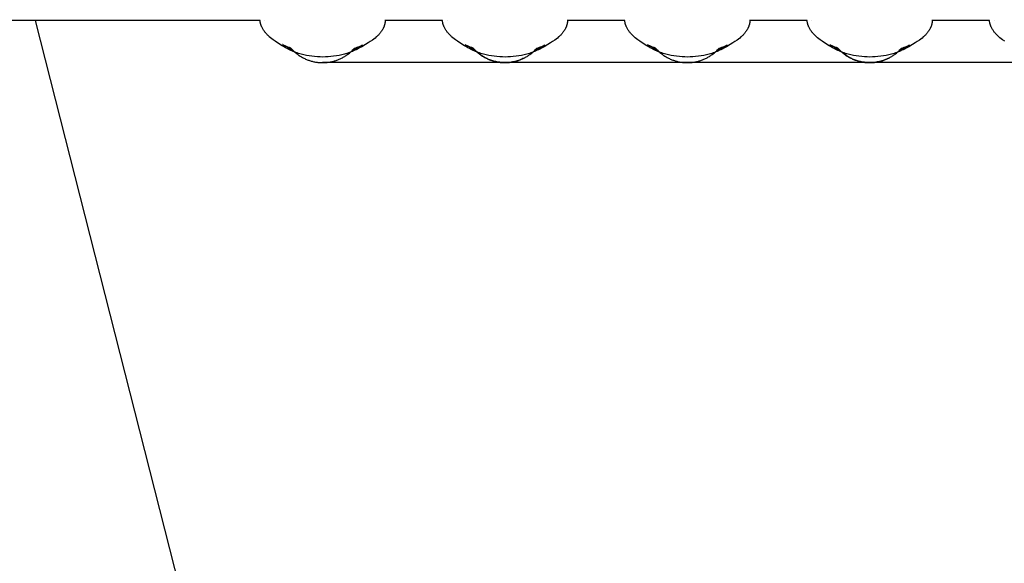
# Model space of a CAD drawing. Header units: millimetres. Extents: x 5000 to 6284, y 0 to 1003.
# Tile 15 of 29: x 5873 to 5943, y 918 to 957. Entities that reach past the tile are written whole.
import ezdxf

# ---------------------------------------------------------------- set-up
doc = ezdxf.new("R2010")
doc.units = ezdxf.units.MM
doc.layers.add('Make2D$Sichtbar$Kurven', color=7, linetype='Continuous', true_color=0x000000)

msp = doc.modelspace()

# ---------------------------------------------------------------- linework, layer by layer
at = {"layer": 'Make2D$Sichtbar$Kurven', "color": 18, "lineweight": -3, "true_color": 0x000000}
for points in [[(5890.381, 956.62), (5829.608, 956.62)], [(5928.988, 741.834), (5874.38, 956.62)], [(5899.303, 956.682), (5899.303, 956.653), (5899.302, 956.625), (5899.3, 956.596), (5899.298, 956.568), (5899.296, 956.539), (5899.292, 956.511), (5899.289, 956.483), (5899.284, 956.454), (5899.279, 956.426), (5899.273, 956.398), (5899.267, 956.37), (5899.26, 956.342), (5899.252, 956.315), (5899.244, 956.287), (5899.235, 956.259), (5899.226, 956.232), (5899.216, 956.204), (5899.205, 956.177), (5899.194, 956.15), (5899.182, 956.123), (5899.17, 956.096), (5899.157, 956.069), (5899.143, 956.042), (5899.129, 956.016), (5899.114, 955.989), (5899.099, 955.963), (5899.083, 955.936), (5899.067, 955.91), (5899.033, 955.858), (5898.996, 955.807), (5898.968, 955.77), (5898.939, 955.733), (5898.909, 955.697), (5898.877, 955.661), (5898.845, 955.625), (5898.811, 955.59), (5898.777, 955.555), (5898.741, 955.521), (5898.703, 955.485), (5898.662, 955.448), (5898.573, 955.373), (5898.478, 955.299), (5898.383, 955.229), (5898.225, 955.12), (5898.092, 955.034), (5897.893, 954.909), (5897.626, 954.748), (5897.479, 954.666), (5897.318, 954.583), (5897.231, 954.54), (5897.14, 954.498), (5897.05, 954.458), (5896.957, 954.42), (5896.863, 954.383), (5896.768, 954.348), (5896.672, 954.314), (5896.576, 954.282), (5896.48, 954.253), (5896.386, 954.225), (5896.292, 954.2), (5896.198, 954.177), (5896.009, 954.135), (5895.818, 954.099), (5895.625, 954.07), (5895.432, 954.048), (5895.238, 954.031), (5895.044, 954.022), (5894.851, 954.018), (5894.657, 954.022), (5894.463, 954.031), (5894.269, 954.047), (5894.076, 954.07), (5893.883, 954.099), (5893.692, 954.134), (5893.502, 954.176), (5893.408, 954.2), (5893.315, 954.225), (5893.22, 954.252), (5893.124, 954.282), (5893.029, 954.313), (5892.933, 954.347), (5892.839, 954.382), (5892.745, 954.419), (5892.652, 954.457), (5892.562, 954.497), (5892.438, 954.555), (5892.316, 954.617), (5892.197, 954.68), (5892.086, 954.744), (5891.956, 954.822), (5891.836, 954.898), (5891.463, 955.146), (5891.308, 955.255), (5891.215, 955.325), (5891.124, 955.398), (5891.037, 955.471), (5890.995, 955.508), (5890.956, 955.545), (5890.92, 955.579), (5890.885, 955.615), (5890.851, 955.651), (5890.818, 955.687), (5890.786, 955.724), (5890.755, 955.76), (5890.725, 955.797), (5890.697, 955.834), (5890.663, 955.88), (5890.631, 955.927), (5890.601, 955.975), (5890.572, 956.022), (5890.546, 956.071), (5890.521, 956.119), (5890.498, 956.168), (5890.487, 956.193), (5890.477, 956.217), (5890.468, 956.242), (5890.458, 956.267), (5890.45, 956.292), (5890.441, 956.316), (5890.433, 956.341), (5890.426, 956.366), (5890.419, 956.392), (5890.413, 956.417), (5890.407, 956.442), (5890.402, 956.467), (5890.397, 956.493), (5890.393, 956.518), (5890.389, 956.543), (5890.386, 956.569), (5890.383, 956.594), (5890.381, 956.62)], [(5890.72, 956.63), (5890.72, 956.63), (5890.72, 956.63), (5890.72, 956.63), (5890.72, 956.63), (5890.719, 956.632)], [(5903.381, 956.62), (5899.302, 956.62)], [(5912.303, 956.682), (5912.303, 956.653), (5912.302, 956.625), (5912.3, 956.596), (5912.298, 956.568), (5912.296, 956.539), (5912.292, 956.511), (5912.289, 956.483), (5912.284, 956.454), (5912.279, 956.426), (5912.273, 956.398), (5912.267, 956.37), (5912.26, 956.342), (5912.252, 956.315), (5912.244, 956.287), (5912.235, 956.259), (5912.226, 956.232), (5912.216, 956.204), (5912.205, 956.177), (5912.194, 956.15), (5912.182, 956.123), (5912.17, 956.096), (5912.157, 956.069), (5912.143, 956.042), (5912.129, 956.016), (5912.114, 955.989), (5912.099, 955.963), (5912.083, 955.936), (5912.067, 955.91), (5912.033, 955.858), (5911.996, 955.807), (5911.968, 955.77), (5911.939, 955.733), (5911.909, 955.697), (5911.877, 955.661), (5911.845, 955.625), (5911.811, 955.59), (5911.777, 955.555), (5911.741, 955.521), (5911.703, 955.485), (5911.662, 955.448), (5911.573, 955.373), (5911.478, 955.299), (5911.383, 955.229), (5911.225, 955.12), (5911.092, 955.034), (5910.893, 954.909), (5910.626, 954.748), (5910.479, 954.666), (5910.318, 954.583), (5910.231, 954.54), (5910.14, 954.498), (5910.05, 954.458), (5909.957, 954.42), (5909.863, 954.383), (5909.768, 954.348), (5909.672, 954.314), (5909.576, 954.282), (5909.48, 954.253), (5909.386, 954.225), (5909.292, 954.2), (5909.198, 954.177), (5909.009, 954.135), (5908.818, 954.099), (5908.625, 954.07), (5908.432, 954.048), (5908.238, 954.031), (5908.044, 954.022), (5907.851, 954.018), (5907.657, 954.022), (5907.463, 954.031), (5907.269, 954.047), (5907.076, 954.07), (5906.883, 954.099), (5906.692, 954.134), (5906.502, 954.176), (5906.408, 954.2), (5906.315, 954.225), (5906.22, 954.252), (5906.124, 954.282), (5906.029, 954.313), (5905.933, 954.347), (5905.839, 954.382), (5905.745, 954.419), (5905.652, 954.457), (5905.562, 954.497), (5905.438, 954.555), (5905.316, 954.617), (5905.197, 954.68), (5905.086, 954.744), (5904.956, 954.822), (5904.836, 954.898), (5904.463, 955.146), (5904.308, 955.255), (5904.215, 955.325), (5904.124, 955.398), (5904.037, 955.471), (5903.995, 955.508), (5903.956, 955.545), (5903.92, 955.579), (5903.885, 955.615), (5903.851, 955.651), (5903.818, 955.687), (5903.786, 955.724), (5903.755, 955.76), (5903.725, 955.797), (5903.697, 955.834), (5903.663, 955.88), (5903.631, 955.927), (5903.601, 955.975), (5903.572, 956.022), (5903.546, 956.071), (5903.521, 956.119), (5903.498, 956.168), (5903.487, 956.193), (5903.477, 956.217), (5903.468, 956.242), (5903.458, 956.267), (5903.45, 956.292), (5903.441, 956.316), (5903.433, 956.341), (5903.426, 956.366), (5903.419, 956.392), (5903.413, 956.417), (5903.407, 956.442), (5903.402, 956.467), (5903.397, 956.493), (5903.393, 956.518), (5903.389, 956.543), (5903.386, 956.569), (5903.383, 956.594), (5903.381, 956.62)], [(5903.72, 956.63), (5903.72, 956.63), (5903.72, 956.63), (5903.72, 956.63), (5903.72, 956.63), (5903.719, 956.632), (5903.719, 956.632)], [(5916.381, 956.62), (5912.302, 956.62)], [(5925.303, 956.682), (5925.303, 956.653), (5925.302, 956.625), (5925.3, 956.596), (5925.298, 956.568), (5925.296, 956.539), (5925.292, 956.511), (5925.289, 956.483), (5925.284, 956.454), (5925.279, 956.426), (5925.273, 956.398), (5925.267, 956.37), (5925.26, 956.342), (5925.252, 956.315), (5925.244, 956.287), (5925.235, 956.259), (5925.226, 956.232), (5925.216, 956.204), (5925.205, 956.177), (5925.194, 956.15), (5925.182, 956.123), (5925.17, 956.096), (5925.157, 956.069), (5925.143, 956.042), (5925.129, 956.016), (5925.114, 955.989), (5925.099, 955.963), (5925.083, 955.936), (5925.067, 955.91), (5925.033, 955.858), (5924.996, 955.807), (5924.968, 955.77), (5924.939, 955.733), (5924.909, 955.697), (5924.877, 955.661), (5924.845, 955.625), (5924.811, 955.59), (5924.777, 955.555), (5924.741, 955.521), (5924.703, 955.485), (5924.662, 955.448), (5924.573, 955.373), (5924.478, 955.299), (5924.383, 955.229), (5924.225, 955.12), (5924.092, 955.034), (5923.893, 954.909), (5923.626, 954.748), (5923.479, 954.666), (5923.318, 954.583), (5923.231, 954.54), (5923.14, 954.498), (5923.05, 954.458), (5922.957, 954.42), (5922.863, 954.383), (5922.768, 954.348), (5922.672, 954.314), (5922.576, 954.282), (5922.48, 954.253), (5922.386, 954.225), (5922.292, 954.2), (5922.198, 954.177), (5922.009, 954.135), (5921.818, 954.099), (5921.625, 954.07), (5921.432, 954.048), (5921.238, 954.031), (5921.044, 954.022), (5920.851, 954.018), (5920.657, 954.022), (5920.463, 954.031), (5920.269, 954.047), (5920.076, 954.07), (5919.883, 954.099), (5919.692, 954.134), (5919.502, 954.176), (5919.408, 954.2), (5919.315, 954.225), (5919.22, 954.252), (5919.124, 954.282), (5919.029, 954.313), (5918.933, 954.347), (5918.839, 954.382), (5918.745, 954.419), (5918.652, 954.457), (5918.562, 954.497), (5918.438, 954.555), (5918.316, 954.617), (5918.197, 954.68), (5918.086, 954.744), (5917.956, 954.822), (5917.836, 954.898), (5917.463, 955.146), (5917.308, 955.255), (5917.215, 955.325), (5917.124, 955.398), (5917.037, 955.471), (5916.995, 955.508), (5916.956, 955.545), (5916.92, 955.579), (5916.885, 955.615), (5916.851, 955.651), (5916.818, 955.687), (5916.786, 955.724), (5916.755, 955.76), (5916.725, 955.797), (5916.697, 955.834), (5916.663, 955.88), (5916.631, 955.927), (5916.601, 955.975), (5916.572, 956.022), (5916.546, 956.071), (5916.521, 956.119), (5916.498, 956.168), (5916.487, 956.193), (5916.477, 956.217), (5916.468, 956.242), (5916.458, 956.267), (5916.45, 956.292), (5916.441, 956.316), (5916.433, 956.341), (5916.426, 956.366), (5916.419, 956.392), (5916.413, 956.417), (5916.407, 956.442), (5916.402, 956.467), (5916.397, 956.493), (5916.393, 956.518), (5916.389, 956.543), (5916.386, 956.569), (5916.383, 956.594), (5916.381, 956.62)], [(5916.72, 956.63), (5916.72, 956.63), (5916.72, 956.63), (5916.72, 956.63), (5916.72, 956.63), (5916.719, 956.632)], [(5929.381, 956.62), (5925.302, 956.62)], [(5938.303, 956.682), (5938.303, 956.653), (5938.302, 956.625), (5938.3, 956.596), (5938.298, 956.568), (5938.296, 956.539), (5938.292, 956.511), (5938.289, 956.483), (5938.284, 956.454), (5938.279, 956.426), (5938.273, 956.398), (5938.267, 956.37), (5938.26, 956.342), (5938.252, 956.315), (5938.244, 956.287), (5938.235, 956.259), (5938.226, 956.232), (5938.216, 956.204), (5938.205, 956.177), (5938.194, 956.15), (5938.182, 956.123), (5938.17, 956.096), (5938.157, 956.069), (5938.143, 956.042), (5938.129, 956.016), (5938.114, 955.989), (5938.099, 955.963), (5938.083, 955.936), (5938.067, 955.91), (5938.033, 955.858), (5937.996, 955.807), (5937.968, 955.77), (5937.939, 955.733), (5937.909, 955.697), (5937.877, 955.661), (5937.845, 955.625), (5937.811, 955.59), (5937.777, 955.555), (5937.741, 955.521), (5937.703, 955.485), (5937.662, 955.448), (5937.573, 955.373), (5937.478, 955.299), (5937.383, 955.229), (5937.225, 955.12), (5937.092, 955.034), (5936.893, 954.909), (5936.626, 954.748), (5936.479, 954.666), (5936.318, 954.583), (5936.231, 954.54), (5936.14, 954.498), (5936.05, 954.458), (5935.957, 954.42), (5935.863, 954.383), (5935.768, 954.348), (5935.672, 954.314), (5935.576, 954.282), (5935.48, 954.253), (5935.386, 954.225), (5935.292, 954.2), (5935.198, 954.177), (5935.009, 954.135), (5934.818, 954.099), (5934.625, 954.07), (5934.432, 954.048), (5934.238, 954.031), (5934.044, 954.022), (5933.851, 954.018), (5933.657, 954.022), (5933.463, 954.031), (5933.269, 954.047), (5933.076, 954.07), (5932.883, 954.099), (5932.692, 954.134), (5932.502, 954.176), (5932.408, 954.2), (5932.315, 954.225), (5932.22, 954.252), (5932.124, 954.282), (5932.029, 954.313), (5931.933, 954.347), (5931.839, 954.382), (5931.745, 954.419), (5931.652, 954.457), (5931.562, 954.497), (5931.438, 954.555), (5931.316, 954.617), (5931.197, 954.68), (5931.086, 954.744), (5930.956, 954.822), (5930.836, 954.898), (5930.463, 955.146), (5930.308, 955.255), (5930.215, 955.325), (5930.124, 955.398), (5930.037, 955.471), (5929.995, 955.508), (5929.956, 955.545), (5929.92, 955.579), (5929.885, 955.615), (5929.851, 955.651), (5929.818, 955.687), (5929.786, 955.724), (5929.755, 955.76), (5929.725, 955.797), (5929.697, 955.834), (5929.663, 955.88), (5929.631, 955.927), (5929.601, 955.975), (5929.572, 956.022), (5929.546, 956.071), (5929.521, 956.119), (5929.498, 956.168), (5929.487, 956.193), (5929.477, 956.217), (5929.468, 956.242), (5929.458, 956.267), (5929.45, 956.292), (5929.441, 956.316), (5929.433, 956.341), (5929.426, 956.366), (5929.419, 956.392), (5929.413, 956.417), (5929.407, 956.442), (5929.402, 956.467), (5929.397, 956.493), (5929.393, 956.518), (5929.389, 956.543), (5929.386, 956.569), (5929.383, 956.594), (5929.381, 956.62)], [(5929.72, 956.63), (5929.72, 956.63), (5929.72, 956.63), (5929.72, 956.63), (5929.72, 956.63), (5929.719, 956.632)], [(5942.381, 956.62), (5938.302, 956.62)], [(5943.463, 955.146), (5943.308, 955.255), (5943.215, 955.325), (5943.124, 955.398), (5943.037, 955.471), (5942.995, 955.508), (5942.956, 955.545), (5942.92, 955.579), (5942.885, 955.615), (5942.851, 955.651), (5942.818, 955.687), (5942.786, 955.724), (5942.755, 955.76), (5942.725, 955.797), (5942.697, 955.834), (5942.663, 955.88), (5942.631, 955.927), (5942.601, 955.975), (5942.572, 956.022), (5942.546, 956.071), (5942.521, 956.119), (5942.498, 956.168), (5942.487, 956.193), (5942.477, 956.217), (5942.468, 956.242), (5942.458, 956.267), (5942.45, 956.292), (5942.441, 956.316), (5942.433, 956.341), (5942.426, 956.366), (5942.419, 956.392), (5942.413, 956.417), (5942.407, 956.442), (5942.402, 956.467), (5942.397, 956.493), (5942.393, 956.518), (5942.389, 956.543), (5942.386, 956.569), (5942.383, 956.594), (5942.381, 956.62)], [(5942.72, 956.63), (5942.72, 956.63), (5942.72, 956.63), (5942.72, 956.63), (5942.72, 956.63), (5942.719, 956.632)], [(5893.016, 954.238), (5892.897, 954.327), (5892.774, 954.416), (5892.646, 954.505), (5892.513, 954.593), (5892.376, 954.681), (5892.233, 954.768), (5892.099, 954.845), (5892.041, 954.877), (5891.993, 954.902), (5891.99, 954.904), (5891.99, 954.904), (5891.989, 954.904), (5891.989, 954.904), (5891.989, 954.904), (5891.989, 954.904), (5891.989, 954.904), (5891.989, 954.904), (5891.989, 954.904), (5891.989, 954.904), (5891.989, 954.904), (5891.989, 954.904)], [(5891.989, 954.904), (5891.989, 954.904), (5891.989, 954.904), (5891.989, 954.904), (5891.989, 954.904), (5891.989, 954.904), (5891.989, 954.904), (5891.99, 954.904), (5892.054, 954.874), (5892.074, 954.865)], [(5892.074, 954.865), (5892.149, 954.833), (5892.245, 954.794), (5892.342, 954.757), (5892.445, 954.72), (5892.549, 954.685)], [(5897.676, 954.865), (5897.676, 954.865), (5897.676, 954.865), (5897.676, 954.865), (5897.676, 954.865), (5897.676, 954.865), (5897.676, 954.865), (5897.676, 954.865), (5897.676, 954.865), (5897.676, 954.865), (5897.676, 954.865), (5897.675, 954.865), (5897.675, 954.865), (5897.675, 954.865), (5897.675, 954.865), (5897.675, 954.865), (5897.675, 954.865), (5897.675, 954.865), (5897.675, 954.865), (5897.675, 954.865), (5897.675, 954.865), (5897.675, 954.865), (5897.675, 954.865), (5897.675, 954.865), (5897.675, 954.864), (5897.674, 954.864), (5897.67, 954.862), (5897.616, 954.834), (5897.555, 954.802), (5897.417, 954.725), (5897.272, 954.64), (5897.132, 954.554), (5896.997, 954.468), (5896.867, 954.381), (5896.742, 954.293), (5896.621, 954.206)], [(5897.102, 954.65), (5897.197, 954.68), (5897.291, 954.712), (5897.383, 954.745), (5897.474, 954.779), (5897.605, 954.833)], [(5897.606, 954.833), (5897.66, 954.858)], [(5897.674, 954.864), (5897.675, 954.865), (5897.675, 954.865), (5897.675, 954.865), (5897.675, 954.865), (5897.675, 954.865), (5897.675, 954.865), (5897.675, 954.865), (5897.675, 954.865), (5897.675, 954.865), (5897.675, 954.865), (5897.675, 954.865), (5897.675, 954.865), (5897.675, 954.865), (5897.675, 954.865), (5897.675, 954.865), (5897.675, 954.865), (5897.675, 954.865), (5897.675, 954.865), (5897.675, 954.865), (5897.675, 954.865), (5897.675, 954.865), (5897.675, 954.865), (5897.675, 954.865), (5897.676, 954.865), (5897.676, 954.865), (5897.676, 954.865), (5897.676, 954.865), (5897.676, 954.865), (5897.676, 954.865), (5897.676, 954.865)], [(5906.016, 954.238), (5905.897, 954.327), (5905.774, 954.416), (5905.646, 954.505), (5905.513, 954.593), (5905.376, 954.681), (5905.233, 954.768), (5905.099, 954.845), (5905.041, 954.877), (5904.993, 954.902), (5904.99, 954.904), (5904.99, 954.904), (5904.989, 954.904), (5904.989, 954.904), (5904.989, 954.904), (5904.989, 954.904), (5904.989, 954.904), (5904.989, 954.904), (5904.989, 954.904), (5904.989, 954.904), (5904.989, 954.904), (5904.989, 954.904)], [(5904.989, 954.904), (5904.989, 954.904), (5904.989, 954.904), (5904.989, 954.904), (5904.989, 954.904), (5904.989, 954.904), (5904.989, 954.904), (5904.99, 954.904), (5905.054, 954.874), (5905.074, 954.865)], [(5905.074, 954.865), (5905.149, 954.833), (5905.245, 954.794), (5905.342, 954.757), (5905.444, 954.72), (5905.547, 954.685)], [(5910.676, 954.865), (5910.676, 954.865), (5910.676, 954.865), (5910.676, 954.865), (5910.676, 954.865), (5910.676, 954.865), (5910.676, 954.865), (5910.676, 954.865), (5910.676, 954.865), (5910.676, 954.865), (5910.676, 954.865), (5910.675, 954.865), (5910.675, 954.865), (5910.675, 954.865), (5910.675, 954.865), (5910.675, 954.865), (5910.675, 954.865), (5910.675, 954.865), (5910.675, 954.865), (5910.675, 954.865), (5910.675, 954.865), (5910.675, 954.865), (5910.675, 954.865), (5910.675, 954.865), (5910.675, 954.864), (5910.674, 954.864), (5910.67, 954.862), (5910.616, 954.834), (5910.555, 954.802), (5910.417, 954.725), (5910.272, 954.64), (5910.132, 954.554), (5909.997, 954.468), (5909.867, 954.381), (5909.742, 954.293), (5909.621, 954.206)], [(5910.102, 954.65), (5910.197, 954.68), (5910.291, 954.712), (5910.383, 954.745), (5910.474, 954.779), (5910.605, 954.833)], [(5910.606, 954.833), (5910.661, 954.858)], [(5910.674, 954.864), (5910.675, 954.865), (5910.675, 954.865), (5910.675, 954.865), (5910.675, 954.865), (5910.675, 954.865), (5910.675, 954.865), (5910.675, 954.865), (5910.675, 954.865), (5910.675, 954.865), (5910.675, 954.865), (5910.675, 954.865), (5910.675, 954.865), (5910.675, 954.865), (5910.675, 954.865), (5910.675, 954.865), (5910.675, 954.865), (5910.675, 954.865), (5910.675, 954.865), (5910.675, 954.865), (5910.675, 954.865), (5910.675, 954.865), (5910.675, 954.865), (5910.675, 954.865), (5910.676, 954.865), (5910.676, 954.865), (5910.676, 954.865), (5910.676, 954.865), (5910.676, 954.865), (5910.676, 954.865), (5910.676, 954.865)], [(5919.016, 954.238), (5918.897, 954.327), (5918.774, 954.416), (5918.646, 954.505), (5918.513, 954.593), (5918.376, 954.681), (5918.233, 954.768), (5918.099, 954.845), (5918.041, 954.877), (5917.993, 954.902), (5917.99, 954.904), (5917.99, 954.904), (5917.989, 954.904), (5917.989, 954.904), (5917.989, 954.904), (5917.989, 954.904), (5917.989, 954.904), (5917.989, 954.904), (5917.989, 954.904), (5917.989, 954.904), (5917.989, 954.904), (5917.989, 954.904)], [(5917.989, 954.904), (5917.989, 954.904), (5917.989, 954.904), (5917.989, 954.904), (5917.989, 954.904), (5917.989, 954.904), (5917.989, 954.904), (5917.99, 954.904), (5918.054, 954.874), (5918.074, 954.865)], [(5918.074, 954.865), (5918.149, 954.833), (5918.245, 954.794), (5918.342, 954.757), (5918.444, 954.72), (5918.547, 954.685)], [(5918.547, 954.685), (5918.6, 954.624), (5918.655, 954.564), (5918.712, 954.505), (5918.77, 954.449), (5918.829, 954.393), (5918.89, 954.34), (5918.953, 954.288), (5919.016, 954.238)], [(5923.676, 954.865), (5923.676, 954.865), (5923.676, 954.865), (5923.676, 954.865), (5923.676, 954.865), (5923.676, 954.865), (5923.676, 954.865), (5923.676, 954.865), (5923.676, 954.865), (5923.676, 954.865), (5923.676, 954.865), (5923.675, 954.865), (5923.675, 954.865), (5923.675, 954.865), (5923.675, 954.865), (5923.675, 954.865), (5923.675, 954.865), (5923.675, 954.865), (5923.675, 954.865), (5923.675, 954.865), (5923.675, 954.865), (5923.675, 954.865), (5923.675, 954.865), (5923.675, 954.865), (5923.675, 954.864), (5923.674, 954.864), (5923.67, 954.862), (5923.616, 954.834), (5923.555, 954.802), (5923.417, 954.725), (5923.272, 954.64), (5923.132, 954.554), (5922.997, 954.468), (5922.867, 954.381), (5922.742, 954.293), (5922.621, 954.206)], [(5923.102, 954.65), (5923.197, 954.68), (5923.291, 954.712), (5923.383, 954.745), (5923.474, 954.779), (5923.605, 954.833)], [(5923.606, 954.833), (5923.66, 954.858)], [(5923.674, 954.864), (5923.675, 954.865), (5923.675, 954.865), (5923.675, 954.865), (5923.675, 954.865), (5923.675, 954.865), (5923.675, 954.865), (5923.675, 954.865), (5923.675, 954.865), (5923.675, 954.865), (5923.675, 954.865), (5923.675, 954.865), (5923.675, 954.865), (5923.675, 954.865), (5923.675, 954.865), (5923.675, 954.865), (5923.675, 954.865), (5923.675, 954.865), (5923.675, 954.865), (5923.675, 954.865), (5923.675, 954.865), (5923.675, 954.865), (5923.675, 954.865), (5923.675, 954.865), (5923.676, 954.865), (5923.676, 954.865), (5923.676, 954.865), (5923.676, 954.865), (5923.676, 954.865), (5923.676, 954.865), (5923.676, 954.865)], [(5932.016, 954.238), (5931.897, 954.327), (5931.774, 954.416), (5931.646, 954.505), (5931.513, 954.593), (5931.376, 954.681), (5931.233, 954.768), (5931.099, 954.845), (5931.041, 954.877), (5930.993, 954.902), (5930.99, 954.904), (5930.99, 954.904), (5930.989, 954.904), (5930.989, 954.904), (5930.989, 954.904), (5930.989, 954.904), (5930.989, 954.904), (5930.989, 954.904), (5930.989, 954.904), (5930.989, 954.904), (5930.989, 954.904), (5930.989, 954.904)], [(5930.989, 954.904), (5930.989, 954.904), (5930.989, 954.904), (5930.989, 954.904), (5930.989, 954.904), (5930.989, 954.904), (5930.989, 954.904), (5930.99, 954.904), (5931.054, 954.874), (5931.074, 954.865)], [(5931.074, 954.865), (5931.149, 954.833), (5931.245, 954.794), (5931.342, 954.757), (5931.444, 954.72), (5931.547, 954.685)], [(5936.676, 954.865), (5936.676, 954.865), (5936.676, 954.865), (5936.676, 954.865), (5936.676, 954.865), (5936.676, 954.865), (5936.676, 954.865), (5936.676, 954.865), (5936.676, 954.865), (5936.676, 954.865), (5936.676, 954.865), (5936.675, 954.865), (5936.675, 954.865), (5936.675, 954.865), (5936.675, 954.865), (5936.675, 954.865), (5936.675, 954.865), (5936.675, 954.865), (5936.675, 954.865), (5936.675, 954.865), (5936.675, 954.865), (5936.675, 954.865), (5936.675, 954.865), (5936.675, 954.865), (5936.675, 954.864), (5936.674, 954.864), (5936.67, 954.862), (5936.616, 954.834), (5936.555, 954.802), (5936.417, 954.725), (5936.272, 954.64), (5936.132, 954.554), (5935.997, 954.468), (5935.867, 954.381), (5935.742, 954.293), (5935.621, 954.206)], [(5936.102, 954.65), (5936.197, 954.68), (5936.291, 954.712), (5936.383, 954.745), (5936.474, 954.779), (5936.605, 954.833)], [(5936.606, 954.833), (5936.66, 954.858)], [(5936.674, 954.864), (5936.675, 954.865), (5936.675, 954.865), (5936.675, 954.865), (5936.675, 954.865), (5936.675, 954.865), (5936.675, 954.865), (5936.675, 954.865), (5936.675, 954.865), (5936.675, 954.865), (5936.675, 954.865), (5936.675, 954.865), (5936.675, 954.865), (5936.675, 954.865), (5936.675, 954.865), (5936.675, 954.865), (5936.675, 954.865), (5936.675, 954.865), (5936.675, 954.865), (5936.675, 954.865), (5936.675, 954.865), (5936.675, 954.865), (5936.675, 954.865), (5936.675, 954.865), (5936.676, 954.865), (5936.676, 954.865), (5936.676, 954.865), (5936.676, 954.865), (5936.676, 954.865), (5936.676, 954.865), (5936.676, 954.865)], [(5892.577, 954.65), (5892.627, 954.594), (5892.679, 954.539), (5892.732, 954.485), (5892.787, 954.433), (5892.842, 954.382), (5892.899, 954.332), (5892.957, 954.284), (5893.016, 954.238)], [(5892.719, 954.498), (5892.718, 954.499), (5892.577, 954.65)], [(5893.016, 954.238), (5893.068, 954.199), (5893.121, 954.161), (5893.174, 954.125), (5893.229, 954.089), (5893.283, 954.055), (5893.338, 954.023), (5893.394, 953.991), (5893.451, 953.961), (5893.507, 953.932), (5893.564, 953.905), (5893.622, 953.878), (5893.68, 953.853), (5893.738, 953.83), (5893.796, 953.807), (5893.855, 953.786), (5893.913, 953.767), (5893.972, 953.748), (5894.031, 953.731), (5894.09, 953.715), (5894.148, 953.701), (5894.207, 953.687), (5894.266, 953.675), (5894.324, 953.665), (5894.383, 953.655), (5894.441, 953.647), (5894.499, 953.639), (5894.556, 953.633), (5894.614, 953.629), (5894.671, 953.625), (5894.727, 953.622), (5894.784, 953.621), (5894.84, 953.62)], [(5894.84, 953.62), (5894.894, 953.621), (5894.949, 953.622), (5895.004, 953.625), (5895.06, 953.628), (5895.116, 953.633), (5895.172, 953.638), (5895.228, 953.645), (5895.285, 953.653), (5895.342, 953.662), (5895.399, 953.673), (5895.456, 953.684), (5895.513, 953.697), (5895.57, 953.71), (5895.628, 953.725), (5895.685, 953.742), (5895.742, 953.759), (5895.8, 953.778), (5895.857, 953.798), (5895.913, 953.819), (5895.97, 953.841), (5896.027, 953.865), (5896.083, 953.89), (5896.139, 953.916), (5896.194, 953.943), (5896.249, 953.972), (5896.304, 954.002), (5896.358, 954.033), (5896.412, 954.065), (5896.465, 954.099), (5896.518, 954.133), (5896.57, 954.169), (5896.621, 954.206)], [(5896.621, 954.206), (5896.686, 954.256), (5896.75, 954.307), (5896.812, 954.36), (5896.873, 954.415), (5896.933, 954.471), (5896.991, 954.529), (5897.047, 954.589), (5897.102, 954.65)], [(5905.578, 954.649), (5905.628, 954.593), (5905.68, 954.538), (5905.733, 954.485), (5905.787, 954.432), (5905.842, 954.381), (5905.899, 954.332), (5905.957, 954.284), (5906.016, 954.238)], [(5909.202, 953.947), (5909.123, 953.908), (5909.043, 953.872), (5908.962, 953.838), (5908.879, 953.806), (5908.797, 953.777), (5908.713, 953.75), (5908.628, 953.725), (5908.543, 953.704), (5908.457, 953.684), (5908.37, 953.667), (5908.283, 953.653), (5908.195, 953.641), (5908.107, 953.632), (5908.018, 953.625), (5907.929, 953.621), (5907.84, 953.62), (5907.765, 953.621), (5907.691, 953.624), (5907.617, 953.628), (5907.544, 953.635), (5907.47, 953.643), (5907.397, 953.653), (5907.325, 953.664), (5907.252, 953.678), (5907.18, 953.693), (5907.109, 953.71), (5907.038, 953.729), (5906.968, 953.749), (5906.898, 953.771), (5906.829, 953.795), (5906.76, 953.821), (5906.692, 953.848), (5906.625, 953.877), (5906.559, 953.907), (5906.493, 953.939), (5906.428, 953.973), (5906.363, 954.008), (5906.3, 954.045), (5906.237, 954.084), (5906.176, 954.124), (5906.115, 954.165), (5906.055, 954.208), (5905.996, 954.253), (5905.939, 954.299), (5905.882, 954.347), (5905.826, 954.396), (5905.772, 954.447), (5905.718, 954.499), (5905.578, 954.649)], [(5906.016, 954.238), (5906.068, 954.199), (5906.121, 954.161), (5906.174, 954.125), (5906.229, 954.089), (5906.283, 954.055), (5906.338, 954.023), (5906.394, 953.991), (5906.451, 953.961), (5906.507, 953.932), (5906.564, 953.905), (5906.622, 953.878), (5906.68, 953.853), (5906.738, 953.83), (5906.796, 953.807), (5906.855, 953.786), (5906.913, 953.767), (5906.972, 953.748), (5907.031, 953.731), (5907.09, 953.715), (5907.148, 953.701), (5907.207, 953.687), (5907.266, 953.675), (5907.324, 953.665), (5907.383, 953.655), (5907.441, 953.647), (5907.499, 953.639), (5907.556, 953.633), (5907.614, 953.629), (5907.671, 953.625), (5907.727, 953.622), (5907.784, 953.621), (5907.84, 953.62)], [(5907.84, 953.62), (5907.894, 953.621), (5907.949, 953.622), (5908.004, 953.625), (5908.06, 953.628), (5908.116, 953.633), (5908.172, 953.638), (5908.228, 953.645), (5908.285, 953.653), (5908.342, 953.662), (5908.399, 953.673), (5908.456, 953.684), (5908.513, 953.697), (5908.57, 953.71), (5908.628, 953.725), (5908.685, 953.742), (5908.742, 953.759), (5908.8, 953.778), (5908.857, 953.798), (5908.913, 953.819), (5908.97, 953.841), (5909.027, 953.865), (5909.083, 953.89), (5909.139, 953.916), (5909.194, 953.943), (5909.249, 953.972), (5909.304, 954.002), (5909.358, 954.033), (5909.412, 954.065), (5909.465, 954.099), (5909.518, 954.133), (5909.57, 954.169), (5909.621, 954.206)], [(5909.621, 954.206), (5909.686, 954.255), (5909.75, 954.307), (5909.812, 954.36), (5909.873, 954.414), (5909.933, 954.471), (5909.991, 954.529), (5910.047, 954.588), (5910.102, 954.65)], [(5919.016, 954.238), (5919.068, 954.199), (5919.121, 954.161), (5919.174, 954.125), (5919.229, 954.089), (5919.283, 954.055), (5919.338, 954.023), (5919.394, 953.991), (5919.451, 953.961), (5919.507, 953.932), (5919.564, 953.905), (5919.622, 953.878), (5919.68, 953.853), (5919.738, 953.83), (5919.796, 953.807), (5919.855, 953.786), (5919.913, 953.767), (5919.972, 953.748), (5920.031, 953.731), (5920.09, 953.715), (5920.148, 953.701), (5920.207, 953.687), (5920.266, 953.675), (5920.324, 953.665), (5920.383, 953.655), (5920.441, 953.647), (5920.499, 953.639), (5920.556, 953.633), (5920.614, 953.629), (5920.671, 953.625), (5920.727, 953.622), (5920.784, 953.621), (5920.84, 953.62)], [(5920.84, 953.62), (5920.894, 953.621), (5920.949, 953.622), (5921.004, 953.625), (5921.06, 953.628), (5921.116, 953.633), (5921.172, 953.638), (5921.228, 953.645), (5921.285, 953.653), (5921.342, 953.662), (5921.399, 953.673), (5921.456, 953.684), (5921.513, 953.697), (5921.57, 953.71), (5921.628, 953.725), (5921.685, 953.742), (5921.742, 953.759), (5921.8, 953.778), (5921.857, 953.798), (5921.913, 953.819), (5921.97, 953.841), (5922.027, 953.865), (5922.083, 953.89), (5922.139, 953.916), (5922.194, 953.943), (5922.249, 953.972), (5922.304, 954.002), (5922.358, 954.033), (5922.412, 954.065), (5922.465, 954.099), (5922.518, 954.133), (5922.57, 954.169), (5922.621, 954.206)], [(5922.621, 954.206), (5922.686, 954.256), (5922.75, 954.307), (5922.812, 954.36), (5922.873, 954.415), (5922.933, 954.471), (5922.991, 954.529), (5923.047, 954.589), (5923.102, 954.65)], [(5931.578, 954.649), (5931.628, 954.593), (5931.68, 954.538), (5931.733, 954.485), (5931.787, 954.432), (5931.842, 954.381), (5931.899, 954.332), (5931.957, 954.284), (5932.016, 954.238)], [(5935.202, 953.947), (5935.123, 953.908), (5935.043, 953.872), (5934.962, 953.838), (5934.879, 953.806), (5934.797, 953.777), (5934.713, 953.75), (5934.628, 953.725), (5934.543, 953.704), (5934.457, 953.684), (5934.37, 953.667), (5934.283, 953.653), (5934.195, 953.641), (5934.107, 953.632), (5934.018, 953.625), (5933.929, 953.621), (5933.84, 953.62), (5933.765, 953.621), (5933.691, 953.624), (5933.617, 953.628), (5933.544, 953.635), (5933.47, 953.643), (5933.397, 953.653), (5933.325, 953.664), (5933.252, 953.678), (5933.18, 953.693), (5933.109, 953.71), (5933.038, 953.729), (5932.968, 953.749), (5932.898, 953.771), (5932.829, 953.795), (5932.76, 953.821), (5932.692, 953.848), (5932.625, 953.877), (5932.559, 953.907), (5932.493, 953.939), (5932.428, 953.973), (5932.363, 954.008), (5932.3, 954.045), (5932.237, 954.084), (5932.176, 954.124), (5932.115, 954.165), (5932.055, 954.208), (5931.996, 954.253), (5931.939, 954.299), (5931.882, 954.347), (5931.826, 954.396), (5931.772, 954.447), (5931.718, 954.499), (5931.578, 954.649)], [(5932.016, 954.238), (5932.068, 954.199), (5932.121, 954.161), (5932.174, 954.125), (5932.229, 954.089), (5932.283, 954.055), (5932.338, 954.023), (5932.394, 953.991), (5932.451, 953.961), (5932.507, 953.932), (5932.564, 953.905), (5932.622, 953.878), (5932.68, 953.853), (5932.738, 953.83), (5932.796, 953.807), (5932.855, 953.786), (5932.913, 953.767), (5932.972, 953.748), (5933.031, 953.731), (5933.09, 953.715), (5933.148, 953.701), (5933.207, 953.687), (5933.266, 953.675), (5933.324, 953.665), (5933.383, 953.655), (5933.441, 953.647), (5933.499, 953.639), (5933.556, 953.633), (5933.614, 953.629), (5933.671, 953.625), (5933.727, 953.622), (5933.784, 953.621), (5933.84, 953.62)], [(5933.84, 953.62), (5933.894, 953.621), (5933.949, 953.622), (5934.004, 953.625), (5934.06, 953.628), (5934.116, 953.633), (5934.172, 953.638), (5934.228, 953.645), (5934.285, 953.653), (5934.342, 953.662), (5934.399, 953.673), (5934.456, 953.684), (5934.513, 953.697), (5934.57, 953.71), (5934.628, 953.725), (5934.685, 953.742), (5934.742, 953.759), (5934.8, 953.778), (5934.857, 953.798), (5934.913, 953.819), (5934.97, 953.841), (5935.027, 953.865), (5935.083, 953.89), (5935.139, 953.916), (5935.194, 953.943), (5935.249, 953.972), (5935.304, 954.002), (5935.358, 954.033), (5935.412, 954.065), (5935.465, 954.099), (5935.518, 954.133), (5935.57, 954.169), (5935.621, 954.206)], [(5935.621, 954.206), (5935.686, 954.256), (5935.75, 954.307), (5935.812, 954.36), (5935.873, 954.415), (5935.933, 954.471), (5935.991, 954.529), (5936.047, 954.589), (5936.102, 954.65)], [(5907.84, 953.62), (5894.84, 953.62)], [(5920.84, 953.62), (5907.84, 953.62)], [(5933.84, 953.62), (5920.84, 953.62)], [(5946.84, 953.62), (5933.84, 953.62)]]:
    msp.add_lwpolyline(points, dxfattribs=at)
msp.add_lwpolyline([(5893.016, 954.238), (5893.016, 954.238)], close=True, dxfattribs=at)

doc.saveas('drawing.dxf')
